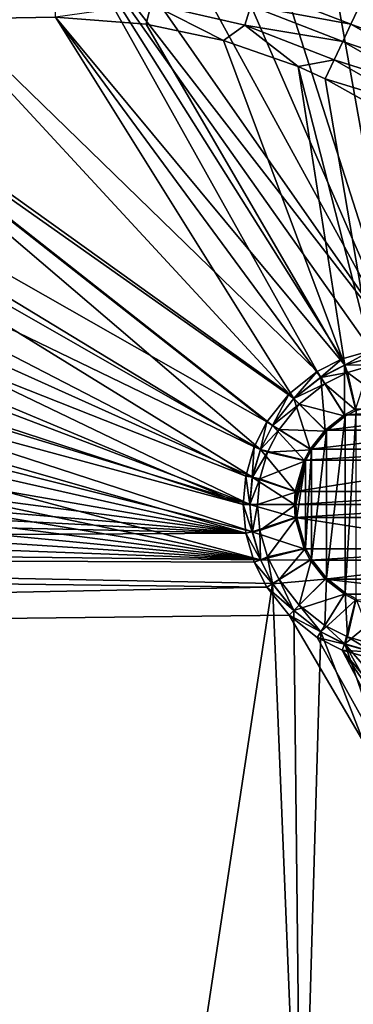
# Model space of a CAD drawing. Header units: metres. Extents: x 0 to 1651, y -1070 to 0.
# Tile 19 of 23: x 1273 to 1358, y -377 to -126. Entities that reach past the tile are written whole.
import ezdxf

# ---------------------------------------------------------------- set-up
doc = ezdxf.new("R2010")
doc.units = ezdxf.units.M

msp = doc.modelspace()

# ---------------------------------------------------------------- linework, layer by layer
at = {"layer": 'None'}
for points in [[(1172.095947, -99.991081, -406), (1227.175903, -97.601654, -406), (1341.770264, -221.770325, -406)], [(1227.175903, -97.601654, -406), (1282.439331, -97.026779, -406), (1348.928345, -216.09111, -406)], [(1341.770264, -221.770325, -406), (1227.175903, -97.601654, -406), (1348.928345, -216.09111, -406)], [(1291.230957, -97.282898, -406), (1370, -210.077194, -406), (1282.439331, -97.026779, -406)], [(1370, -210.077194, -406), (1362.735352, -210.743744, -406), (1282.439331, -97.026779, -406)], [(1282.439331, -97.026779, -406), (1362.735352, -210.743744, -406), (1355.304932, -212.880112, -406)], [(1348.928345, -216.09111, -406), (1282.439331, -97.026779, -406), (1355.304932, -212.880112, -406)], [(1291.230957, -97.282898, -406), (1309.293091, -99.089668, -406), (1370, -210.077194, -406)], [(1117.12439, -104.191658, -406), (1172.095947, -99.991081, -406), (1336.091064, -228.928284, -406)], [(1336.091064, -228.928284, -406), (1172.095947, -99.991081, -406), (1341.770264, -221.770325, -406)], [(1309.293091, -99.089668, -406), (1322.884888, -101.611359, -406), (1370, -210.077194, -406)], [(1370, -210.077194, -406), (1322.884888, -101.611359, -406), (1336.44043, -105.164413, -406)], [(1072.084839, -108.994781, -406), (1117.12439, -104.191658, -406), (1332.880127, -235.304947, -406)], [(1332.880127, -235.304947, -406), (1117.12439, -104.191658, -406), (1336.091064, -228.928284, -406)], [(1336.44043, -105.164413, -406), (1352.269653, -110.709885, -406), (1370, -210.077194, -406)], [(1013.476501, -117.099854, -406), (1072.084839, -108.994781, -406), (1330.743774, -242.735291, -406)], [(1330.743774, -242.735291, -406), (1072.084839, -108.994781, -406), (1332.880127, -235.304947, -406)], [(1352.269653, -110.709885, -406), (1359.723267, -113.879784, -406), (1370, -210.077194, -406)], [(955.190979, -127.269501, -406), (1013.476501, -117.099854, -406), (1330.077148, -250, -406)], [(1330.077148, -250, -406), (1013.476501, -117.099854, -406), (1330.743774, -242.735291, -406)], [(1215.183594, -121.341736, -402.52005), (1206.900146, -126.978722, -403), (1282.296997, -120.383163, -402.522797)], [(1206.900146, -126.978722, -403), (1282.264526, -125.712708, -403), (1282.296997, -120.383163, -402.522797)], [(1333.414185, -118.193962, -398.780426), (1331.995117, -122.815361, -401.100159), (1357.542358, -127.552696, -398.780426)], [(1333.414185, -118.193962, -398.780426), (1357.542358, -127.552696, -398.780426), (1359.406372, -123.631485, -395.641296)], [(1282.264526, -125.712708, -403), (1305.349854, -127.50531, -403), (1306.630249, -122.321953, -402.52005)], [(1306.630249, -122.321953, -402.52005), (1305.349854, -127.50531, -403), (1325.046021, -131.723923, -403)], [(1306.630249, -122.321953, -402.52005), (1330.475464, -127.764366, -402.52005), (1331.995117, -122.815361, -401.100159)], [(1306.630249, -122.321953, -402.52005), (1325.046021, -131.723923, -403), (1330.475464, -127.764366, -402.52005)], [(1331.995117, -122.815361, -401.100159), (1330.475464, -127.764366, -402.52005), (1355.466675, -131.919373, -401.100159)], [(1331.995117, -122.815361, -401.100159), (1355.466675, -131.919373, -401.100159), (1357.542358, -127.552696, -398.780426)], [(1357.542358, -127.552696, -398.780426), (1382.475342, -136.763489, -395.641296), (1359.406372, -123.631485, -395.641296)], [(910.559204, -136.503036, -406), (955.190979, -127.269501, -406), (1330.077148, -250, -406)], [(1206.900146, -126.978722, -403), (1149.664185, -130.250336, -403), (1334.490601, -235.94249, -403)], [(1206.900146, -126.978722, -403), (1342.995117, -222.995056, -403), (1282.264526, -125.712708, -403)], [(1334.490601, -235.94249, -403), (1337.562988, -229.841339, -403), (1206.900146, -126.978722, -403)], [(1337.562988, -229.841339, -403), (1342.995117, -222.995056, -403), (1206.900146, -126.978722, -403)], [(1355.942505, -214.49057, -403), (1305.349854, -127.50531, -403), (1282.264526, -125.712708, -403)], [(1342.995117, -222.995056, -403), (1349.841309, -217.562958, -403), (1282.264526, -125.712708, -403)], [(1282.264526, -125.712708, -403), (1349.841309, -217.562958, -403), (1355.942505, -214.49057, -403)], [(1325.046021, -131.723923, -403), (1305.349854, -127.50531, -403), (1355.942505, -214.49057, -403)], [(1325.046021, -131.723923, -403), (1344.067749, -138.350037, -403), (1330.475464, -127.764366, -402.52005)], [(1330.475464, -127.764366, -402.52005), (1353.243774, -136.595612, -402.52005), (1355.466675, -131.919373, -401.100159)], [(1330.475464, -127.764366, -402.52005), (1344.067749, -138.350037, -403), (1353.243774, -136.595612, -402.52005)], [(1357.542358, -127.552696, -398.780426), (1355.466675, -131.919373, -401.100159), (1380.061035, -140.371399, -398.780426)], [(1357.542358, -127.552696, -398.780426), (1380.061035, -140.371399, -398.780426), (1382.475342, -136.763489, -395.641296)], [(1149.664185, -130.250336, -403), (1093.557251, -135.405212, -403), (1332.446899, -243.050476, -403)], [(1149.664185, -130.250336, -403), (1332.446899, -243.050476, -403), (1334.490601, -235.94249, -403)], [(1344.067749, -138.350037, -403), (1325.046021, -131.723923, -403), (1355.942505, -214.49057, -403)], [(1355.466675, -131.919373, -401.100159), (1353.243774, -136.595612, -402.52005), (1377.372437, -144.389206, -401.100159)], [(1355.466675, -131.919373, -401.100159), (1377.372437, -144.389206, -401.100159), (1380.061035, -140.371399, -398.780426)], [(1093.557251, -135.405212, -403), (1046.447266, -141.236023, -403), (1331.809204, -250, -403)], [(1093.557251, -135.405212, -403), (1331.809204, -250, -403), (1332.446899, -243.050476, -403)], [(855.502075, -149.656174, -406), (910.559204, -136.503036, -406), (1330.743774, -257.264709, -406)], [(910.559204, -136.503036, -406), (1330.077148, -250, -406), (1330.743774, -257.264709, -406)], [(1344.067749, -138.350037, -403), (1350.947266, -141.426514, -403), (1353.243774, -136.595612, -402.52005)], [(1353.243774, -136.595612, -402.52005), (1350.947266, -141.426514, -403), (1374.493164, -148.691818, -402.52005)], [(1353.243774, -136.595612, -402.52005), (1374.493164, -148.691818, -402.52005), (1377.372437, -144.389206, -401.100159)], [(1350.947266, -141.426514, -403), (1344.067749, -138.350037, -403), (1363.050415, -212.446869, -403)], [(1344.067749, -138.350037, -403), (1355.942505, -214.49057, -403), (1363.050415, -212.446869, -403)], [(1046.447266, -141.236023, -403), (999.525085, -148.42247, -403), (1331.809204, -250, -403)], [(1350.947266, -141.426514, -403), (1369.642578, -151.878525, -403), (1374.493164, -148.691818, -402.52005)], [(1363.050415, -212.446869, -403), (1369.642578, -151.878525, -403), (1350.947266, -141.426514, -403)], [(1330.743774, -257.264709, -406), (800.920776, -164.661942, -406), (855.502075, -149.656174, -406)], [(999.525085, -148.42247, -403), (942.473816, -159.040817, -403), (1332.446899, -256.949524, -403)], [(1331.809204, -250, -403), (999.525085, -148.42247, -403), (1332.446899, -256.949524, -403)], [(942.473816, -159.040817, -403), (888.53479, -171.012955, -403), (1334.490601, -264.057495, -403)], [(1332.446899, -256.949524, -403), (942.473816, -159.040817, -403), (1334.490601, -264.057495, -403)], [(749.313782, -180.700699, -406), (800.920776, -164.661942, -406), (1330.743774, -257.264709, -406)], [(1334.490601, -264.057495, -403), (888.53479, -171.012955, -403), (843.747192, -182.412338, -403)], [(688.147278, -202.117401, -406), (749.313782, -180.700699, -406), (1330.743774, -257.264709, -406)], [(843.747192, -182.412338, -403), (799.297241, -195.06424, -403), (1334.490601, -264.057495, -403)], [(799.297241, -195.06424, -403), (756.30719, -208.599487, -403), (1334.490601, -264.057495, -403)], [(1330.743774, -257.264709, -406), (639.965881, -220.892624, -406), (688.147278, -202.117401, -406)], [(1334.490601, -264.057495, -403), (756.30719, -208.599487, -403), (713.703674, -223.306305, -403)], [(1355.304932, -212.880112, -406), (1362.735352, -210.743744, -406), (1355.92627, -214.449615, -408.923737)], [(1362.735352, -210.743744, -406), (1363.04248, -212.403564, -408.923737), (1355.92627, -214.449615, -408.923737)], [(1348.928345, -216.09111, -406), (1355.304932, -212.880112, -406), (1349.818115, -217.525528, -408.923737)], [(1355.304932, -212.880112, -406), (1355.92627, -214.449615, -408.923737), (1349.818115, -217.525528, -408.923737)], [(1355.92627, -214.449615, -408.923737), (1363.04248, -212.403564, -408.923737), (1358.718872, -225.617599, -411.970001)], [(1363.050415, -212.446869, -403), (1355.942505, -214.49057, -403), (1363.402222, -214.347321, -406.347565)], [(1349.818115, -217.525528, -408.923737), (1355.92627, -214.449615, -408.923737), (1355.859497, -227.156845, -411.970001)], [(1355.942505, -214.49057, -403), (1349.841309, -217.562958, -403), (1356.653931, -216.287582, -406.347565)], [(1355.92627, -214.449615, -408.923737), (1358.718872, -225.617599, -411.970001), (1355.859497, -227.156845, -411.970001)], [(1355.942505, -214.49057, -403), (1356.653931, -216.287582, -406.347565), (1363.402222, -214.347321, -406.347565)], [(1363.402222, -214.347321, -406.347565), (1356.653931, -216.287582, -406.347565), (1366.714966, -223.733917, -408.970001)], [(1341.770264, -221.770325, -406), (1348.928345, -216.09111, -406), (1342.963867, -222.963928, -408.923737)], [(1348.928345, -216.09111, -406), (1349.818115, -217.525528, -408.923737), (1342.963867, -222.963928, -408.923737)], [(1342.963867, -222.963928, -408.923737), (1349.818115, -217.525528, -408.923737), (1351.003052, -231.003098, -411.970001)], [(1349.841309, -217.562958, -403), (1342.995117, -222.995056, -403), (1350.860229, -219.205322, -406.347565)], [(1349.818115, -217.525528, -408.923737), (1355.859497, -227.156845, -411.970001), (1351.003052, -231.003098, -411.970001)], [(1349.841309, -217.562958, -403), (1350.860229, -219.205322, -406.347565), (1356.653931, -216.287582, -406.347565)], [(1356.653931, -216.287582, -406.347565), (1350.860229, -219.205322, -406.347565), (1358.885986, -225.975479, -408.970001)], [(1356.653931, -216.287582, -406.347565), (1358.885986, -225.975479, -408.970001), (1366.714966, -223.733917, -408.970001)], [(1342.995117, -222.995056, -403), (1344.361694, -224.361694, -406.347565), (1350.860229, -219.205322, -406.347565)], [(1350.860229, -219.205322, -406.347565), (1344.361694, -224.361694, -406.347565), (1356.067017, -227.492889, -408.970001)], [(1350.860229, -219.205322, -406.347565), (1356.067017, -227.492889, -408.970001), (1358.885986, -225.975479, -408.970001)], [(592.386963, -241.14595, -406), (639.965881, -220.892624, -406), (1330.743774, -257.264709, -406)], [(713.703674, -223.306305, -403), (671.518677, -239.173691, -403), (1334.490601, -264.057495, -403)], [(1336.091064, -228.928284, -406), (1341.770264, -221.770325, -406), (1337.525513, -229.81813, -408.923737)], [(1341.770264, -221.770325, -406), (1342.963867, -222.963928, -408.923737), (1337.525513, -229.81813, -408.923737)], [(1337.525513, -229.81813, -408.923737), (1342.963867, -222.963928, -408.923737), (1347.15686, -235.859467, -411.970001)], [(1342.995117, -222.995056, -403), (1337.562988, -229.841339, -403), (1344.361694, -224.361694, -406.347565)], [(1342.963867, -222.963928, -408.923737), (1351.003052, -231.003098, -411.970001), (1347.15686, -235.859467, -411.970001)], [(1337.562988, -229.841339, -403), (1339.205322, -230.860184, -406.347565), (1344.361694, -224.361694, -406.347565)], [(1344.361694, -224.361694, -406.347565), (1339.205322, -230.860184, -406.347565), (1351.282349, -231.282379, -408.970001)], [(1344.361694, -224.361694, -406.347565), (1351.282349, -231.282379, -408.970001), (1356.067017, -227.492889, -408.970001)], [(1358.718872, -225.617599, -411.970001), (1381.281128, -225.617599, -411.970001), (1355.859497, -227.156845, -411.970001)], [(1381.281128, -225.617599, -411.970001), (1384.140503, -227.156845, -411.970001), (1355.859497, -227.156845, -411.970001)], [(1355.859497, -227.156845, -411.970001), (1384.140503, -227.156845, -411.970001), (1351.003052, -231.003098, -411.970001)], [(1384.140503, -227.156845, -411.970001), (1388.996948, -231.003098, -411.970001), (1351.003052, -231.003098, -411.970001)], [(1356.067017, -272.507111, -408.970001), (1356.067017, -227.492889, -408.970001), (1351.282349, -268.717621, -408.970001)], [(1356.067017, -227.492889, -408.970001), (1351.282349, -231.282379, -408.970001), (1351.282349, -268.717621, -408.970001)], [(1358.885986, -274.024506, -408.970001), (1358.885986, -225.975479, -408.970001), (1356.067017, -272.507111, -408.970001)], [(1358.885986, -225.975479, -408.970001), (1356.067017, -227.492889, -408.970001), (1356.067017, -272.507111, -408.970001)], [(1332.880127, -235.304947, -406), (1336.091064, -228.928284, -406), (1334.449585, -235.926285, -408.923737)], [(1336.091064, -228.928284, -406), (1337.525513, -229.81813, -408.923737), (1334.449585, -235.926285, -408.923737)], [(1334.449585, -235.926285, -408.923737), (1337.525513, -229.81813, -408.923737), (1345.617554, -238.718918, -411.970001)], [(1337.562988, -229.841339, -403), (1334.490601, -235.94249, -403), (1339.205322, -230.860184, -406.347565)], [(1334.490601, -235.94249, -403), (1336.287598, -236.6539, -406.347565), (1339.205322, -230.860184, -406.347565)], [(1339.205322, -230.860184, -406.347565), (1336.287598, -236.6539, -406.347565), (1347.49292, -236.066986, -408.970001)], [(1337.525513, -229.81813, -408.923737), (1347.15686, -235.859467, -411.970001), (1345.617554, -238.718918, -411.970001)], [(1339.205322, -230.860184, -406.347565), (1347.49292, -236.066986, -408.970001), (1351.282349, -231.282379, -408.970001)], [(1351.003052, -231.003098, -411.970001), (1388.996948, -231.003098, -411.970001), (1347.15686, -235.859467, -411.970001)], [(1388.996948, -231.003098, -411.970001), (1392.84314, -235.859467, -411.970001), (1347.15686, -235.859467, -411.970001)], [(1351.282349, -268.717621, -408.970001), (1351.282349, -231.282379, -408.970001), (1347.49292, -263.933014, -408.970001)], [(1351.282349, -231.282379, -408.970001), (1347.49292, -236.066986, -408.970001), (1347.49292, -263.933014, -408.970001)], [(1330.743774, -242.735291, -406), (1332.880127, -235.304947, -406), (1332.403564, -243.042465, -408.923737)], [(1332.880127, -235.304947, -406), (1334.449585, -235.926285, -408.923737), (1332.403564, -243.042465, -408.923737)], [(1332.403564, -243.042465, -408.923737), (1334.449585, -235.926285, -408.923737), (1343.341797, -246.66748, -411.970001)], [(1334.490601, -235.94249, -403), (1332.446899, -243.050476, -403), (1336.287598, -236.6539, -406.347565)], [(1334.449585, -235.926285, -408.923737), (1345.617554, -238.718918, -411.970001), (1343.341797, -246.66748, -411.970001)], [(1347.15686, -235.859467, -411.970001), (1392.84314, -235.859467, -411.970001), (1345.617554, -238.718918, -411.970001)], [(1392.84314, -235.859467, -411.970001), (1394.382446, -238.718918, -411.970001), (1345.617554, -238.718918, -411.970001)], [(1332.446899, -243.050476, -403), (1334.34729, -243.402161, -406.347565), (1336.287598, -236.6539, -406.347565)], [(1336.287598, -236.6539, -406.347565), (1334.34729, -243.402161, -406.347565), (1345.975464, -238.885956, -408.970001)], [(1336.287598, -236.6539, -406.347565), (1345.975464, -238.885956, -408.970001), (1347.49292, -236.066986, -408.970001)], [(1347.49292, -263.933014, -408.970001), (1347.49292, -236.066986, -408.970001), (1345.975464, -261.114044, -408.970001)], [(1347.49292, -236.066986, -408.970001), (1345.975464, -238.885956, -408.970001), (1345.975464, -261.114044, -408.970001)], [(671.518677, -239.173691, -403), (629.783752, -256.189758, -403), (1334.490601, -264.057495, -403)], [(1334.34729, -243.402161, -406.347565), (1343.733887, -246.71492, -408.970001), (1345.975464, -238.885956, -408.970001)], [(1345.617554, -238.718918, -411.970001), (1394.382446, -238.718918, -411.970001), (1343.341797, -246.66748, -411.970001)], [(1394.382446, -238.718918, -411.970001), (1396.658203, -246.66748, -411.970001), (1343.341797, -246.66748, -411.970001)], [(1345.975464, -238.885956, -408.970001), (1343.529297, -250, -408.970001), (1343.733887, -253.28508, -408.970001)], [(1345.975464, -238.885956, -408.970001), (1343.733887, -246.71492, -408.970001), (1343.529297, -250, -408.970001)], [(1345.975464, -261.114044, -408.970001), (1345.975464, -238.885956, -408.970001), (1343.733887, -253.28508, -408.970001)], [(548.162048, -261.558014, -406), (592.386963, -241.14595, -406), (1330.743774, -257.264709, -406)], [(1330.077148, -250, -406), (1330.743774, -242.735291, -406), (1331.765259, -250, -408.923737)], [(1330.743774, -242.735291, -406), (1332.403564, -243.042465, -408.923737), (1331.765259, -250, -408.923737)], [(1331.765259, -250, -408.923737), (1332.403564, -243.042465, -408.923737), (1343.134277, -250, -411.970001)], [(1332.446899, -243.050476, -403), (1331.809204, -250, -403), (1334.34729, -243.402161, -406.347565)], [(1331.809204, -250, -403), (1333.741943, -250, -406.347565), (1334.34729, -243.402161, -406.347565)], [(1332.403564, -243.042465, -408.923737), (1343.341797, -246.66748, -411.970001), (1343.134277, -250, -411.970001)], [(1334.34729, -243.402161, -406.347565), (1333.741943, -250, -406.347565), (1343.733887, -246.71492, -408.970001)], [(1333.741943, -250, -406.347565), (1343.529297, -250, -408.970001), (1343.733887, -246.71492, -408.970001)], [(1343.341797, -246.66748, -411.970001), (1396.658203, -246.66748, -411.970001), (1343.134277, -250, -411.970001)], [(1396.658203, -246.66748, -411.970001), (1396.865723, -250, -411.970001), (1343.134277, -250, -411.970001)], [(1331.765259, -250, -408.923737), (1332.403564, -256.95755, -408.923737), (1330.077148, -250, -406)], [(1332.403564, -256.95755, -408.923737), (1330.743774, -257.264709, -406), (1330.077148, -250, -406)], [(1343.134277, -250, -411.970001), (1343.341797, -253.33252, -411.970001), (1331.765259, -250, -408.923737)], [(1343.341797, -253.33252, -411.970001), (1332.403564, -256.95755, -408.923737), (1331.765259, -250, -408.923737)], [(1333.741943, -250, -406.347565), (1331.809204, -250, -403), (1332.446899, -256.949524, -403)], [(1334.34729, -256.597839, -406.347565), (1333.741943, -250, -406.347565), (1332.446899, -256.949524, -403)], [(1343.529297, -250, -408.970001), (1333.741943, -250, -406.347565), (1334.34729, -256.597839, -406.347565)], [(1343.733887, -253.28508, -408.970001), (1343.529297, -250, -408.970001), (1334.34729, -256.597839, -406.347565)], [(1343.134277, -250, -411.970001), (1396.865723, -250, -411.970001), (1343.341797, -253.33252, -411.970001)], [(1396.865723, -250, -411.970001), (1396.658203, -253.33252, -411.970001), (1343.341797, -253.33252, -411.970001)], [(1343.341797, -253.33252, -411.970001), (1345.617554, -261.281067, -411.970001), (1332.403564, -256.95755, -408.923737)], [(1343.733887, -253.28508, -408.970001), (1334.34729, -256.597839, -406.347565), (1336.287598, -263.3461, -406.347565)], [(1345.975464, -261.114044, -408.970001), (1343.733887, -253.28508, -408.970001), (1336.287598, -263.3461, -406.347565)], [(1343.341797, -253.33252, -411.970001), (1396.658203, -253.33252, -411.970001), (1394.382446, -261.281067, -411.970001)], [(1394.382446, -261.281067, -411.970001), (1345.617554, -261.281067, -411.970001), (1343.341797, -253.33252, -411.970001)], [(1330.743774, -257.264709, -406), (1332.880127, -264.695038, -406), (548.162048, -261.558014, -406)], [(1334.490601, -264.057495, -403), (629.783752, -256.189758, -403), (1337.562988, -270.158661, -403)], [(629.783752, -256.189758, -403), (1304.547363, -487.969818, -403), (1337.562988, -270.158661, -403)], [(629.783752, -256.189758, -403), (1263.507813, -522.243103, -403), (1304.547363, -487.969818, -403)], [(1332.403564, -256.95755, -408.923737), (1334.449585, -264.0737, -408.923737), (1330.743774, -257.264709, -406)], [(1334.449585, -264.0737, -408.923737), (1332.880127, -264.695038, -406), (1330.743774, -257.264709, -406)], [(1345.617554, -261.281067, -411.970001), (1334.449585, -264.0737, -408.923737), (1332.403564, -256.95755, -408.923737)], [(1334.34729, -256.597839, -406.347565), (1332.446899, -256.949524, -403), (1334.490601, -264.057495, -403)], [(1336.287598, -263.3461, -406.347565), (1334.34729, -256.597839, -406.347565), (1334.490601, -264.057495, -403)], [(548.162048, -261.558014, -406), (1336.091064, -271.071716, -406), (495.653809, -287.867249, -406)], [(1332.880127, -264.695038, -406), (1336.091064, -271.071716, -406), (548.162048, -261.558014, -406)], [(1345.617554, -261.281067, -411.970001), (1347.15686, -264.140533, -411.970001), (1334.449585, -264.0737, -408.923737)], [(1336.287598, -263.3461, -406.347565), (1334.490601, -264.057495, -403), (1337.562988, -270.158661, -403)], [(1345.975464, -261.114044, -408.970001), (1336.287598, -263.3461, -406.347565), (1339.205322, -269.139832, -406.347565)], [(1339.205322, -269.139832, -406.347565), (1336.287598, -263.3461, -406.347565), (1337.562988, -270.158661, -403)], [(1347.49292, -263.933014, -408.970001), (1345.975464, -261.114044, -408.970001), (1339.205322, -269.139832, -406.347565)], [(1347.15686, -264.140533, -411.970001), (1345.617554, -261.281067, -411.970001), (1394.382446, -261.281067, -411.970001)], [(1392.84314, -264.140533, -411.970001), (1347.15686, -264.140533, -411.970001), (1394.382446, -261.281067, -411.970001)], [(1334.449585, -264.0737, -408.923737), (1337.525513, -270.181885, -408.923737), (1332.880127, -264.695038, -406)], [(1337.525513, -270.181885, -408.923737), (1336.091064, -271.071716, -406), (1332.880127, -264.695038, -406)], [(1347.15686, -264.140533, -411.970001), (1337.525513, -270.181885, -408.923737), (1334.449585, -264.0737, -408.923737)], [(1347.15686, -264.140533, -411.970001), (1351.003052, -268.996887, -411.970001), (1337.525513, -270.181885, -408.923737)], [(1347.49292, -263.933014, -408.970001), (1339.205322, -269.139832, -406.347565), (1344.361694, -275.638306, -406.347565)], [(1351.282349, -268.717621, -408.970001), (1347.49292, -263.933014, -408.970001), (1344.361694, -275.638306, -406.347565)], [(1351.003052, -268.996887, -411.970001), (1347.15686, -264.140533, -411.970001), (1392.84314, -264.140533, -411.970001)], [(1388.996948, -268.996887, -411.970001), (1351.003052, -268.996887, -411.970001), (1392.84314, -264.140533, -411.970001)], [(1336.091064, -271.071716, -406), (1341.770264, -278.229675, -406), (495.653809, -287.867249, -406)], [(1337.562988, -270.158661, -403), (1304.547363, -487.969818, -403), (1344.905396, -451.9646, -403)], [(1337.525513, -270.181885, -408.923737), (1342.963867, -277.036072, -408.923737), (1336.091064, -271.071716, -406)], [(1342.963867, -277.036072, -408.923737), (1341.770264, -278.229675, -406), (1336.091064, -271.071716, -406)], [(1351.003052, -268.996887, -411.970001), (1342.963867, -277.036072, -408.923737), (1337.525513, -270.181885, -408.923737)], [(1339.205322, -269.139832, -406.347565), (1337.562988, -270.158661, -403), (1342.995117, -277.004944, -403)], [(1344.905396, -451.9646, -403), (1342.995117, -277.004944, -403), (1337.562988, -270.158661, -403)], [(1344.361694, -275.638306, -406.347565), (1339.205322, -269.139832, -406.347565), (1342.995117, -277.004944, -403)], [(1351.003052, -268.996887, -411.970001), (1355.859497, -272.84314, -411.970001), (1342.963867, -277.036072, -408.923737)], [(1351.282349, -268.717621, -408.970001), (1344.361694, -275.638306, -406.347565), (1350.860229, -280.794678, -406.347565)], [(1356.067017, -272.507111, -408.970001), (1351.282349, -268.717621, -408.970001), (1350.860229, -280.794678, -406.347565)], [(1388.996948, -268.996887, -411.970001), (1384.140503, -272.84314, -411.970001), (1351.003052, -268.996887, -411.970001)], [(1384.140503, -272.84314, -411.970001), (1355.859497, -272.84314, -411.970001), (1351.003052, -268.996887, -411.970001)], [(1355.859497, -272.84314, -411.970001), (1349.818115, -282.474457, -408.923737), (1342.963867, -277.036072, -408.923737)], [(1355.859497, -272.84314, -411.970001), (1358.718872, -274.382416, -411.970001), (1349.818115, -282.474457, -408.923737)], [(1356.067017, -272.507111, -408.970001), (1350.860229, -280.794678, -406.347565), (1356.653931, -283.712402, -406.347565)], [(1355.859497, -272.84314, -411.970001), (1384.140503, -272.84314, -411.970001), (1358.718872, -274.382416, -411.970001)], [(1358.885986, -274.024506, -408.970001), (1356.067017, -272.507111, -408.970001), (1356.653931, -283.712402, -406.347565)], [(1344.361694, -275.638306, -406.347565), (1342.995117, -277.004944, -403), (1349.841309, -282.437042, -403)], [(1350.860229, -280.794678, -406.347565), (1344.361694, -275.638306, -406.347565), (1349.841309, -282.437042, -403)], [(1358.718872, -274.382416, -411.970001), (1355.92627, -285.550385, -408.923737), (1349.818115, -282.474457, -408.923737)], [(1358.718872, -274.382416, -411.970001), (1366.66748, -276.658173, -411.970001), (1355.92627, -285.550385, -408.923737)], [(1358.885986, -274.024506, -408.970001), (1356.653931, -283.712402, -406.347565), (1363.402222, -285.652679, -406.347565)], [(495.653809, -287.867249, -406), (1341.770264, -278.229675, -406), (1422.754883, -416.262817, -406)], [(1342.963867, -277.036072, -408.923737), (1349.818115, -282.474457, -408.923737), (1341.770264, -278.229675, -406)], [(1349.818115, -282.474457, -408.923737), (1348.928345, -283.908905, -406), (1341.770264, -278.229675, -406)], [(1341.770264, -278.229675, -406), (1348.928345, -283.908905, -406), (1422.754883, -416.262817, -406)], [(1349.841309, -282.437042, -403), (1342.995117, -277.004944, -403), (1344.905396, -451.9646, -403)], [(1366.66748, -276.658173, -411.970001), (1363.04248, -287.596436, -408.923737), (1355.92627, -285.550385, -408.923737)], [(1350.860229, -280.794678, -406.347565), (1349.841309, -282.437042, -403), (1355.942505, -285.50943, -403)], [(1356.653931, -283.712402, -406.347565), (1350.860229, -280.794678, -406.347565), (1355.942505, -285.50943, -403)], [(1396.356323, -402.414917, -403), (1349.841309, -282.437042, -403), (1344.905396, -451.9646, -403)], [(1349.818115, -282.474457, -408.923737), (1355.92627, -285.550385, -408.923737), (1348.928345, -283.908905, -406)], [(1355.942505, -285.50943, -403), (1349.841309, -282.437042, -403), (1396.356323, -402.414917, -403)], [(1355.92627, -285.550385, -408.923737), (1355.304932, -287.119873, -406), (1348.928345, -283.908905, -406)], [(1422.754883, -416.262817, -406), (1348.928345, -283.908905, -406), (1355.304932, -287.119873, -406)], [(1355.92627, -285.550385, -408.923737), (1363.04248, -287.596436, -408.923737), (1355.304932, -287.119873, -406)], [(1356.653931, -283.712402, -406.347565), (1355.942505, -285.50943, -403), (1363.050415, -287.553131, -403)], [(1411.469116, -384.872192, -403), (1355.942505, -285.50943, -403), (1396.356323, -402.414917, -403)], [(1411.469116, -384.872192, -403), (1424.434082, -364.423309, -403), (1355.942505, -285.50943, -403)], [(1424.434082, -364.423309, -403), (1363.050415, -287.553131, -403), (1355.942505, -285.50943, -403)], [(1363.402222, -285.652679, -406.347565), (1356.653931, -283.712402, -406.347565), (1363.050415, -287.553131, -403)], [(1422.754883, -416.262817, -406), (444.100098, -316.000854, -406), (495.653809, -287.867249, -406)], [(1363.04248, -287.596436, -408.923737), (1362.735352, -289.256256, -406), (1355.304932, -287.119873, -406)], [(1362.735352, -289.256256, -406), (1442.158813, -390.881775, -406), (1355.304932, -287.119873, -406)], [(1442.158813, -390.881775, -406), (1434.294434, -402.250427, -406), (1355.304932, -287.119873, -406)], [(1355.304932, -287.119873, -406), (1434.294434, -402.250427, -406), (1422.754883, -416.262817, -406)], [(405.507202, -338.635468, -406), (444.100098, -316.000854, -406), (1422.754883, -416.262817, -406)], [(355.983276, -369.770508, -406), (405.507202, -338.635468, -406), (1422.754883, -416.262817, -406)], [(1422.754883, -416.262817, -406), (307.57663, -402.615631, -406), (355.983276, -369.770508, -406)]]:
    msp.add_3dface(points, dxfattribs=at)

doc.saveas('drawing.dxf')
